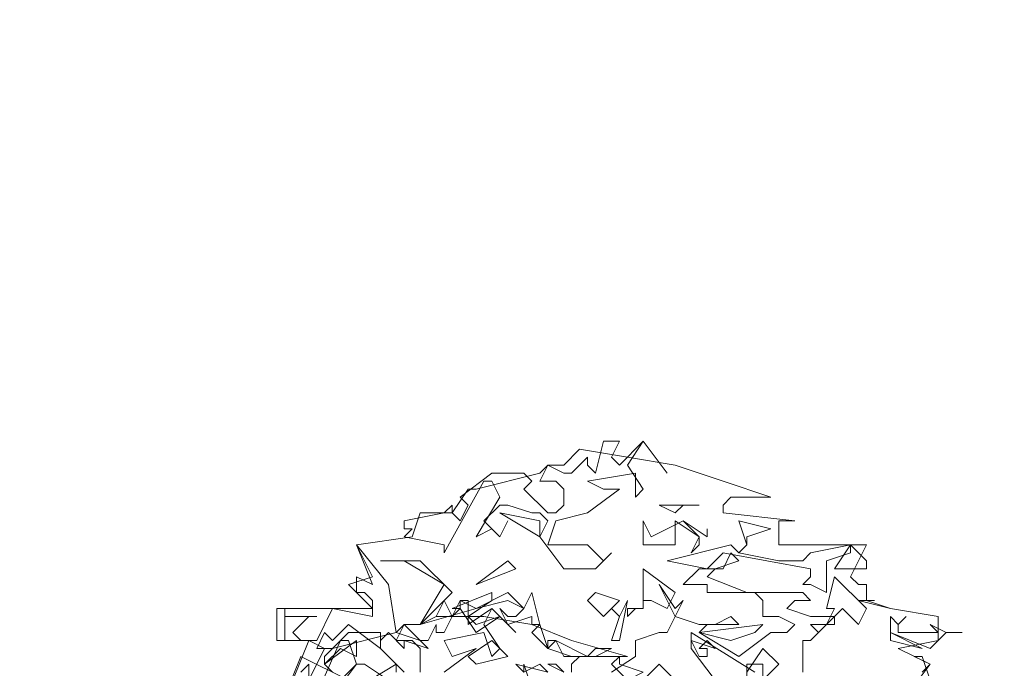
# Model space of a CAD drawing. Header units: millimetres. Extents: x 4234 to 4704, y 1542 to 2004.
# Tile 55 of 256: x 4372 to 4384, y 1708 to 1716. Entities that reach past the tile are written whole.
import ezdxf

# ---------------------------------------------------------------- set-up
doc = ezdxf.new("R2010")
doc.units = ezdxf.units.MM
doc.linetypes.add('DASHED', pattern=[19.05, 12.7, -6.35])
doc.layers.add('BOD', color=40, linetype='Continuous')
doc.layers.add('DIMENSIONS', color=7, linetype='Continuous')
pattern_1 = [(90, (3399.144, -158.445), (-8.980256, 8.980256), [2.38125, -15.57926]), (45, (3399.144, -158.445), (-8.980256, 8.980256), [2.38125, -10.31875]), (135, (3399.144, -158.445), (-8.980256, -8.980256), [2.38125, -10.31875])]

# ---------------------------------------------------------------- blocks, each defined once
blk = doc.blocks.new('A$Cf9015526')
at = {"color": 116, "lineweight": 0, "true_color": 0x136734}
for points in [[(1.5989, 3.5976), (1.6211, 3.5754), (1.6877, 3.642), (1.7544, 3.5532), (1.6877, 3.642), (1.6433, 3.5754), (1.6877, 3.5087), (1.6655, 3.4865), (1.6655, 3.5532), (1.5323, 3.5309), (1.5767, 3.5087), (1.6211, 3.5087), (1.5323, 3.4421), (1.4435, 3.4199), (1.4213, 3.3533), (1.4435, 3.3533), (1.5323, 3.3533), (1.5545, 3.3311), (1.5767, 3.3089), (1.5989, 3.3311), (1.5545, 3.2867), (1.4657, 3.2867), (1.3991, 3.3755), (1.4213, 3.4199), (1.3991, 3.4421), (1.3768, 3.4421), (1.3102, 3.4643), (1.288, 3.4643), (1.2436, 3.4199), (1.288, 3.3755), (1.3102, 3.4199), (1.288, 3.3755), (1.2658, 3.3977), (1.2214, 3.3755), (1.288, 3.4865), (1.2658, 3.5309), (1.2436, 3.5309), (1.1326, 3.3311), (1.1326, 3.3533), (1.0215, 3.3755), (1.0437, 3.3977), (1.0215, 3.3977), (1.0215, 3.4199), (1.1326, 3.4421), (1.1548, 3.4643), (1.1548, 3.4421), (1.177, 3.4199), (1.1992, 3.4643), (1.177, 3.4865), (1.2658, 3.5532), (1.3546, 3.5532), (1.3768, 3.5309), (1.3546, 3.5087), (1.4213, 3.4421), (1.4435, 3.4421), (1.4657, 3.4643), (1.4657, 3.5087), (1.4435, 3.5309), (1.3991, 3.5309), (1.4213, 3.5754), (1.4657, 3.5532), (1.4879, 3.5532), (1.5323, 3.5976), (1.5323, 3.5754), (1.5545, 3.5532), (1.5767, 3.642), (1.6211, 3.642)], [(1.7988, 3.4643), (1.7766, 3.4421), (1.7322, 3.4643), (1.8432, 3.4643)], [(1.3991, 3.3755), (1.288, 3.4421), (1.3991, 3.4199)], [(1.7988, 3.4199), (1.8432, 3.3755), (1.8432, 3.3533), (1.821, 3.3311), (1.8432, 3.3755), (1.7766, 3.4199), (1.7766, 3.3977), (1.7766, 3.3533), (1.6877, 3.3533), (1.6877, 3.4199), (1.71, 3.3755)], [(1.9764, 3.3755), (1.9764, 3.3533), (1.9542, 3.3311), (2.0653, 3.3089), (2.1319, 3.3089), (2.1541, 3.3311), (2.2651, 3.3533), (2.2651, 3.3311), (2.1985, 3.3089), (2.1985, 3.22), (2.1541, 3.2423), (2.1319, 3.2423), (2.1541, 3.2645), (2.1541, 3.2867), (1.9098, 3.3311), (1.8654, 3.2867), (1.7544, 3.3089), (1.932, 3.3533), (1.9542, 3.3311), (1.9764, 3.3533), (1.9542, 3.4199), (2.0431, 3.3977)], [(1.8654, 3.3977), (1.8654, 3.3755), (1.7988, 3.4199), (1.8654, 3.3755)], [(0.9993, 3.109), (1.0659, 3.0868), (1.0882, 3.0646), (1.0215, 3.0868), (1.0215, 3.0646), (0.9771, 3.109), (0.9549, 3.0868), (0.9549, 3.0646), (0.8661, 3.1312), (0.8217, 3.0868), (0.7995, 3.109), (0.7773, 3.0646), (0.7995, 3.0646), (0.755, 3.0868), (0.6884, 3.0868), (0.6884, 3.1756), (0.6884, 3.1534), (0.7773, 3.1534), (0.755, 3.1534), (0.7106, 3.109), (0.7328, 3.0868), (0.7773, 3.0868), (0.8217, 3.1756), (0.9327, 3.1534), (0.9327, 3.1978), (0.9105, 3.22), (0.8883, 3.22), (0.8883, 3.2645), (0.9327, 3.2423), (0.8883, 3.3533), (0.9771, 3.2423)], [(2.3095, 3.2867), (2.2207, 3.2867), (2.2651, 3.3533), (2.3095, 3.3089)], [(1.8876, 3.2867), (1.8654, 3.2645), (1.9764, 3.22), (1.8654, 3.22), (1.8654, 3.2423), (1.7988, 3.2423), (1.8432, 3.2867), (1.9098, 3.2867), (1.932, 3.3311), (1.9542, 3.3089)], [(1.1548, 3.22), (1.0659, 3.1312), (1.1326, 3.2423), (1.0215, 3.3089), (0.9549, 3.3089), (1.0659, 3.3089)], [(1.2214, 3.2423), (1.3102, 3.3089), (1.3324, 3.2867)], [(1.7544, 3.1756), (1.71, 3.1978), (1.6877, 3.1978), (1.6877, 3.1756), (1.6655, 3.1756), (1.6433, 3.1534), (1.6433, 3.1756), (1.6877, 3.1756), (1.6877, 3.22), (1.6877, 3.2867), (1.7766, 3.22)], [(2.2873, 3.1312), (2.2429, 3.1756), (2.2207, 3.1534), (2.2207, 3.1312), (2.1985, 3.1312), (2.1763, 3.109), (2.1541, 3.1312), (2.1985, 3.1312), (2.2207, 3.1756), (2.1985, 3.1756), (2.2207, 3.2645), (2.3095, 3.1756)], [(1.3768, 3.1312), (1.3768, 3.1534), (1.3102, 3.1312), (1.288, 3.1756), (1.3102, 3.1534), (1.3324, 3.1534), (1.3546, 3.1756), (1.3102, 3.1978), (1.2214, 3.1756), (1.0659, 3.1312), (1.1104, 3.1534), (1.1326, 3.1978), (1.1548, 3.1534), (1.177, 3.1756), (1.177, 3.1978), (1.2214, 3.1756), (1.3102, 3.22), (1.3546, 3.1756), (1.3768, 3.22), (1.3991, 3.1312)], [(1.1992, 3.1534), (1.2214, 3.1312), (1.288, 3.1534), (1.2214, 3.109), (1.177, 3.1756), (1.1548, 3.1756), (1.2658, 3.22), (1.2658, 3.1978)], [(1.5767, 3.1534), (1.5323, 3.1978), (1.5545, 3.22), (1.6211, 3.1978)], [(1.5989, 3.0868), (1.6211, 3.1534), (1.5989, 3.1756), (1.6211, 3.1534), (1.6433, 3.1978), (1.6211, 3.0868)], [(2.3095, 3.1978), (2.3762, 3.1756), (2.3095, 3.1978), (2.2873, 3.1978), (2.3318, 3.1978)], [(1.3768, 3.109), (1.3991, 3.1312), (1.4213, 3.0646)], [(1.932, 3.0868), (1.8432, 3.109), (2.0209, 3.1312), (1.9986, 3.109)], [(2.4206, 3.1534), (2.3984, 3.1312), (2.3984, 3.109), (2.4872, 3.109), (2.5094, 3.109), (2.4872, 3.1312), (2.5316, 3.109), (2.576, 3.109), (2.5316, 3.109), (2.4872, 3.0646), (2.3762, 3.109), (2.3762, 3.1534), (2.3984, 3.1312)], [(2.3762, 3.0868), (2.3762, 3.109), (2.465, 3.0646)], [(0.8439, 3.0646), (0.7995, 3.0202), (0.8883, 3.0868), (0.8883, 3.0424)], [(1.2214, 3.0202), (1.1992, 3.0424), (1.2658, 3.0868), (1.3102, 3.0424)], [(1.4213, 3.0646), (1.4879, 3.0424), (1.4213, 3.0646), (1.4213, 3.0868), (1.4435, 3.0868)], [(1.5545, 3.0646), (1.5989, 3.0646), (1.5545, 3.0424), (1.4657, 3.0424), (1.4435, 3.0868), (1.5323, 3.0424)], [(1.8876, 3.0646), (1.8654, 3.0868), (1.8432, 3.0646), (1.8654, 3.0646), (1.8654, 3.0424), (1.8432, 3.0424), (1.821, 3.0868)], [(2.0209, 2.9758), (2.0209, 3.0202), (1.9986, 3.0202), (1.9764, 3.0202), (1.9764, 2.9758), (1.9764, 2.998), (2.0209, 3.0646), (2.0653, 3.0202)], [(1.3991, 3.0202), (1.3546, 2.998), (1.3324, 3.0202), (1.4213, 2.998)], [(1.6877, 2.998), (1.6433, 2.9758), (1.5989, 3.0202), (1.6211, 3.0424), (1.6211, 3.0202)]]:
    blk.add_lwpolyline(points, close=True, dxfattribs=at)
for points in [[(0.7106, 2.9758), (0.755, 3.0868), (0.6662, 3.0868), (0.6662, 3.1756), (0.9327, 3.1756), (0.8661, 3.2423), (0.9327, 3.2645), (0.8883, 3.3533), (1.0437, 3.3755), (1.0659, 3.4421), (1.1548, 3.4421), (1.1992, 3.5087), (1.2214, 3.5087), (1.3991, 3.5532), (1.4213, 3.5754), (1.4657, 3.5754), (1.5101, 3.6198), (1.6433, 3.5976), (1.7766, 3.5754), (1.9098, 3.5309), (2.0431, 3.4865), (1.932, 3.4865), (1.9098, 3.4643), (1.9098, 3.4421), (2.1097, 3.4199), (2.0875, 3.4199), (2.0653, 3.4199), (2.0653, 3.3533), (2.3095, 3.3533), (2.2651, 3.2645), (2.2873, 3.2423), (2.3095, 3.2423), (2.3095, 3.1978), (2.2873, 3.1978), (2.3762, 3.1756), (2.5094, 3.1534), (2.5094, 3.0868), (2.3984, 3.0646), (2.4872, 3.0202), (2.465, 2.998)], [(1.9986, 2.998), (1.821, 3.109), (1.821, 3.0646), (1.8876, 2.9758)], [(1.7988, 2.9536), (1.7322, 3.0202), (1.6877, 2.9758)], [(1.3546, 2.998), (1.3546, 3.0202), (1.3768, 2.9536)], [(1.4657, 2.998), (1.4435, 3.0202), (1.4213, 3.0202), (1.4657, 2.998)], [(1.5989, 2.998), (1.6655, 3.0424), (1.6655, 3.0868), (1.7322, 3.109), (1.7544, 3.109), (1.7766, 3.1534), (1.7322, 3.2423), (1.7766, 3.1756), (1.7988, 3.1978), (1.7766, 3.1534), (1.8432, 3.1312), (1.8876, 3.1312), (1.932, 3.1534), (1.9542, 3.1312), (1.8654, 3.1312), (1.8432, 3.109), (1.9542, 3.0424), (2.0431, 3.109), (2.0875, 3.109), (2.1097, 3.1312), (2.0653, 3.1534), (2.0209, 3.1534), (2.0209, 3.1978), (1.9986, 3.22), (1.9542, 3.22), (2.1319, 3.22), (2.1541, 3.1978), (2.1097, 3.1978), (2.0875, 3.1756), (2.1541, 3.1534), (2.2207, 3.1534), (2.1541, 3.0868), (2.1319, 3.0868), (2.1319, 2.998)], [(0.9771, 2.9758), (0.9105, 3.0202), (0.8883, 3.0202), (0.8439, 2.9758)], [(0.8217, 2.9314), (0.8883, 3.0202), (0.8661, 3.0868), (0.8439, 3.0868), (0.755, 2.8869)], [(0.7328, 2.998), (0.755, 3.0202), (0.755, 2.9758)], [(0.8217, 2.998), (0.7995, 3.0202), (0.7995, 3.0424), (0.8661, 3.109), (0.9549, 3.109), (0.9549, 3.0646), (1.0215, 2.998)], [(1.0659, 2.998), (1.0659, 3.0646), (1.0437, 3.0868), (0.9993, 3.0868), (1.0215, 3.1312), (1.0659, 3.0868), (1.0882, 3.0868), (1.1104, 3.1312), (1.1104, 3.109), (1.1326, 3.109), (1.177, 3.1978), (1.1992, 3.1978), (1.1992, 3.1534), (1.1992, 3.1312), (1.2658, 3.1756), (1.3324, 3.109), (1.2658, 3.1756), (1.2436, 3.1312), (1.288, 3.0646), (1.2658, 3.0424), (1.2436, 3.109), (1.1326, 3.0868), (1.1548, 3.0424), (1.2214, 3.0646), (1.1326, 2.998)], [(0.755, 2.9758), (0.7995, 3.0646), (0.8217, 3.0646), (0.9993, 3.109), (1.0215, 3.1312), (1.0659, 3.1312), (1.1104, 3.1534), (1.2436, 3.1534), (1.3768, 3.1312), (1.4879, 3.0868), (1.6433, 3.0424), (1.5101, 3.0424), (1.4879, 3.0202), (1.4879, 2.998)], [(0.8883, 2.9536), (0.9993, 3.0202), (0.9993, 2.998)], [(0.6884, 2.9314), (0.7328, 3.0424), (0.8661, 2.9758)], [(2.4206, 2.9314), (2.4872, 3.0202), (2.4428, 3.0424), (2.465, 3.0424), (2.4872, 2.9758)]]:
    blk.add_lwpolyline(points, dxfattribs=at)

msp = doc.modelspace()

# ---------------------------------------------------------------- hatches: boundary and pattern name
at = {"layer": 'DIMENSIONS'}
h = msp.add_hatch(dxfattribs=at)
h.set_pattern_fill('GRASS', color=256, scale=0.5)
h.set_pattern_definition(pattern_1)
h.paths.add_polyline_path([(4417.642, 1844.325), (4423.295, 1838.251), (4434.997, 1847.63), (4469.633, 1855.411), (4513.149, 1877.657), (4531.91, 1892.866), (4546.887, 1910.457), (4556.576, 1922.748), (4577.553, 1933.381), (4592.745, 1936.647), (4614.987, 1937.27), (4624.025, 1937.27), (4633.352, 1938.711), (4636.398, 1940.231), (4631.843, 1952.387, 0.161807)])
h.paths.add_polyline_path([(4631.843, 1952.387), (4629.875, 1957.638), (4629.402, 1957.362), (4621.324, 1958.355), (4615.855, 1959.613), (4597.306, 1970.684), (4571.563, 1964.436), (4571.563, 1952.35), (4556.657, 1951.293), (4533.205, 1949.701), (4514.014, 1931.759), (4500.094, 1928.388), (4467.514, 1910.265), (4457.649, 1889.768), (4440.095, 1876.858), (4418.61, 1858.458), (4410.164, 1852.361), (4417.642, 1844.325, -0.161807)])
h.paths.add_polyline_path([(4548.079, 1916.6), (4552.857, 1929.938), (4546.693, 1932.146), (4541.915, 1918.808)], flags=24)
h.paths.add_polyline_path([(4503.056, 1883.274), (4507.833, 1896.612), (4501.67, 1898.82), (4496.892, 1885.482)], flags=24)
h.paths.add_polyline_path([(4451.737, 1857.409), (4456.514, 1870.747), (4450.351, 1872.954), (4445.573, 1859.617)], flags=24)
h.paths.add_polyline_path([(4412.993, 1854.337), (4417.077, 1849.949), (4419.339, 1852.055), (4415.256, 1856.442)], flags=24)
h.paths.add_polyline_path([(4596.347, 1950.181), (4601.125, 1963.518), (4594.961, 1965.726), (4590.184, 1952.389)], flags=24)
h.paths.add_polyline_path([(4509.799, 1914.44), (4520.772, 1919.976), (4517.122, 1927.21), (4506.149, 1921.675)], flags=24)
h.paths.add_polyline_path([(4321.655, 1898.427), (4326.034, 1896.392), (4327.337, 1899.195), (4322.958, 1901.23)], flags=9)
h.paths.add_polyline_path([(4333.436, 1891.996), (4338.276, 1888.46), (4340.1, 1890.956), (4335.26, 1894.492)], flags=9)
h.paths.add_polyline_path([(4351.195, 1875.643), (4355.521, 1871.494), (4357.661, 1873.726), (4353.334, 1877.874)], flags=9)
h.paths.add_polyline_path([(4373.922, 1853.781), (4378.272, 1849.657), (4380.399, 1851.901), (4376.049, 1856.024)], flags=9)
h.paths.add_polyline_path([(4389.205, 1846.109), (4392.546, 1849.595), (4390.314, 1851.734), (4386.973, 1848.248)], flags=9)
h.paths.add_polyline_path([(4407.974, 1825.893), (4411.638, 1829.038), (4409.624, 1831.383), (4405.961, 1828.238)], flags=9)
h.paths.add_polyline_path([(4405.697, 1823.188), (4408.835, 1819.518), (4411.185, 1821.527), (4408.046, 1825.197)], flags=9)
h.paths.add_polyline_path([(4412.076, 1813.536), (4414.857, 1808.226), (4417.596, 1809.66), (4414.815, 1814.97)], flags=9)
h.paths.add_polyline_path([(4306.063, 1735.531), (4308.37, 1742.308), (4305.444, 1743.304), (4303.137, 1736.527)], flags=9)
h.paths.add_polyline_path([(4289.124, 1902.077), (4295.062, 1902.894), (4294.64, 1905.956), (4288.702, 1905.139)], flags=9)
h.paths.add_polyline_path([(4305.67, 1902.469), (4311.525, 1901.187), (4312.186, 1904.206), (4306.331, 1905.488)], flags=9)
h.paths.add_polyline_path([(4434.212, 1813.221), (4438.6, 1817.304), (4436.494, 1819.567), (4432.106, 1815.483)], flags=9)
h.paths.add_polyline_path([(4381.102, 1865.727), (4385.185, 1861.34), (4387.448, 1863.446), (4383.365, 1867.833)], flags=9)
h.paths.add_polyline_path([(4421.978, 1821.805), (4426.062, 1817.417), (4428.324, 1819.523), (4424.241, 1823.911)], flags=9)
h.paths.add_polyline_path([(4410.395, 1823.868), (4413.93, 1827.157), (4411.824, 1829.42), (4408.289, 1826.131)], flags=9)
h.paths.add_polyline_path([(4387.391, 1817.486), (4392.169, 1830.823), (4386.005, 1833.031), (4381.227, 1819.694)], flags=9)
h.paths.add_polyline_path([(4347.973, 1750.06), (4352.75, 1763.397), (4346.587, 1765.605), (4341.809, 1752.268)], flags=9)
h.paths.add_polyline_path([(4341.432, 1678.315), (4346.21, 1691.652), (4340.046, 1693.86), (4335.269, 1680.523)], flags=9)
h.paths.add_polyline_path([(4323.367, 1583.702), (4328.145, 1597.039), (4321.981, 1599.247), (4317.204, 1585.909)], flags=9)
h.paths.add_polyline_path([(4335.365, 1700.446), (4339.979, 1713.328), (4330.825, 1716.607), (4326.211, 1703.726)], flags=9)
h.paths.add_polyline_path([(4396.179, 1839.031), (4404.655, 1830.211), (4406.861, 1832.33), (4398.385, 1841.151)], flags=9)
h.paths.add_polyline_path([(4396.433, 1860.296), (4402.629, 1853.776), (4403.712, 1854.806), (4397.517, 1861.325)], flags=9)
h.paths.add_polyline_path([(4349.014, 1900.377), (4363.585, 1891.161), (4365.102, 1893.559), (4350.531, 1902.776)], flags=9)
h.paths.add_polyline_path([(4438.666, 1769.752), (4437.611, 1764.115), (4441.328, 1763.419), (4442.383, 1769.056)], flags=9)
h.paths.add_polyline_path([(4432.339, 1775.082), (4431.592, 1769.395), (4435.341, 1768.902), (4436.089, 1774.588)], flags=9)
h.paths.add_polyline_path([(4446.576, 1765.01), (4445.473, 1759.382), (4449.184, 1758.654), (4450.287, 1764.282)], flags=9)
h.paths.add_polyline_path([(4333.28, 1902.136), (4338.08, 1900.158), (4339.521, 1903.654), (4334.722, 1905.632)], flags=9)
h.paths.add_polyline_path([(4335.517, 1907.037), (4340.858, 1904.947), (4342.235, 1908.469), (4336.895, 1910.559)], flags=9)
h.paths.add_polyline_path([(4338.313, 1912.555), (4343.753, 1910.74), (4344.95, 1914.327), (4339.509, 1916.142)], flags=9)
h.paths.add_polyline_path([(4390.585, 1863.01), (4393.613, 1859.818), (4396.592, 1862.643), (4393.563, 1865.836)], flags=9)
h.paths.add_polyline_path([(4431.119, 1819.228), (4434.15, 1816.033), (4437.129, 1818.858), (4434.097, 1822.054)], flags=9)
h.paths.add_polyline_path([(4421.135, 1830.165), (4424.164, 1826.973), (4427.142, 1829.798), (4424.114, 1832.991)], flags=9)
h.paths.add_polyline_path([(4410.884, 1841.214), (4413.913, 1838.022), (4416.891, 1840.847), (4413.863, 1844.04)], flags=9)
h.paths.add_polyline_path([(4400.588, 1852.195), (4403.617, 1849.002), (4406.596, 1851.828), (4403.567, 1855.02)], flags=9)
h.paths.add_polyline_path([(4378.865, 1874.762), (4381.896, 1871.566), (4384.875, 1874.392), (4381.843, 1877.588)], flags=9)
h = msp.add_hatch(dxfattribs=at)
h.set_pattern_fill('GRASS', color=256, scale=0.5)
h.set_pattern_definition(pattern_1)
h.paths.add_polyline_path([(4408.862, 1832.2), (4393.775, 1848.471), (4381.611, 1830.922), (4363.601, 1808.702), (4358.367, 1803.397), (4341.885, 1775.147), (4339.648, 1751.088), (4324.492, 1725.327), (4322.615, 1687.402), (4321.49, 1659.197), (4314.617, 1611.703), (4291.924, 1588.609), (4316.189, 1573.325, -0.136079)])
h.paths.add_polyline_path([(4392.753, 1820.406), (4397.531, 1833.743), (4391.367, 1835.951), (4386.589, 1822.614)], flags=24)
h.paths.add_polyline_path([(4353.335, 1752.98), (4358.112, 1766.317), (4351.949, 1768.525), (4347.171, 1755.188)], flags=24)
h.paths.add_polyline_path([(4340.727, 1703.367), (4345.341, 1716.248), (4336.187, 1719.527), (4331.573, 1706.646)], flags=24)
h = msp.add_hatch(dxfattribs=at)
h.set_pattern_fill('GRASS', color=256, scale=0.5)
h.set_pattern_definition(pattern_1)
h.paths.add_polyline_path([(4310.827, 1570.405, -0.136079), (4403.5, 1829.279), (4388.413, 1845.551), (4376.249, 1828.002), (4358.239, 1805.782), (4353.005, 1800.476), (4336.523, 1772.227), (4334.286, 1748.168), (4319.13, 1722.407), (4317.253, 1684.482), (4316.128, 1656.277), (4309.255, 1608.783), (4286.562, 1585.689)])
h.paths.add_polyline_path([(4386.925, 1816.184), (4392.635, 1832.125), (4386.471, 1834.333), (4380.761, 1818.392)], flags=24)
h.paths.add_polyline_path([(4335.454, 1700.695), (4339.956, 1713.262), (4330.801, 1716.541), (4326.3, 1703.974)], flags=24)

# ---------------------------------------------------------------- linework, layer by layer
at = {"layer": 'DIMENSIONS', "linetype": 'DASHED', "lineweight": 5}
msp.add_arc((4823.953, 1532.739), 514.506, 144.78227, 175.80174, dxfattribs=at)

# ---------------------------------------------------------------- block references
at = {"layer": 'BOD', "xscale": 4.480026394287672, "yscale": 4.480026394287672, "zscale": 4.480026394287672}
msp.add_blockref('A$Cf9015526', (4372.38, 1694.758, 480.917), dxfattribs=at)

doc.saveas('drawing.dxf')
